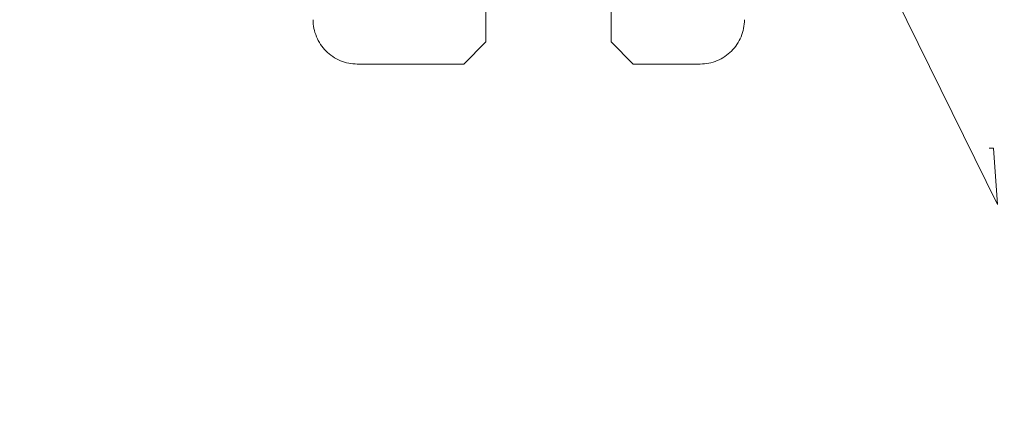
# Model space of a CAD drawing. Header units: millimetres. Extents: x -296 to 295, y -209 to 209.
# Tile 24 of 140: x -255 to -212, y -24 to -7. Entities that reach past the tile are written whole.
import ezdxf

# ---------------------------------------------------------------- set-up
doc = ezdxf.new("R2010")
doc.units = ezdxf.units.MM
doc.header["$MEASUREMENT"] = 0
doc.layers.add('layer 1', color=7, linetype='Continuous')

msp = doc.modelspace()

# ---------------------------------------------------------------- linework, layer by layer
at = {"layer": 'layer 1', "color": 1, "lineweight": 0}
msp.add_open_spline([(295.3283, 209.2747), (295.3283, 209.2747), (295.3283, -208.9236), (295.3283, -208.9236), (295.3283, -208.9236), (-296.1944, -208.9236), (-296.1944, -208.9236), (-296.1944, -208.9236), (-296.1944, 209.2747), (-296.1944, 209.2747), (-296.1944, 209.2747), (295.3283, 209.2747), (295.3283, 209.2747)], degree=3, knots=[0, 0, 0, 0, 0.25, 0.25, 0.25, 0.5, 0.5, 0.5, 0.75, 0.75, 0.75, 1, 1, 1, 1], dxfattribs=at)
at = {"layer": 'layer 1', "color": 5, "lineweight": 0}
msp.add_open_spline([(-281.2487, 194.7284), (-281.2487, 194.7284), (-281.2487, -197.0649), (-281.2487, -197.0649), (-281.2487, -197.0649), (283.3586, -197.0649), (283.3586, -197.0649)], degree=3, knots=[0, 0, 0, 0, 0.5, 0.5, 0.5, 1, 1, 1, 1], dxfattribs=at)
at = {"layer": 'layer 1', "lineweight": 9}
for points, knots in [([(-220.8043, 19.9914), (-220.8043, 21.1235), (-221.7221, 22.0413), (-222.8543, 22.0414), (-223.9865, 22.0414), (-224.9043, 21.1235), (-224.9043, 19.9914), (-224.9043, 18.8592), (-223.9865, 17.9414), (-222.8543, 17.9414), (-221.7221, 17.9413), (-220.8043, 18.8592), (-220.8043, 19.9913), (-220.8043, 74.3321), (-220.8043, -34.3494), (-220.8043, 19.9914)], [0, 0, 0, 0, 0.25, 0.25, 0.25, 0.5, 0.5, 0.5, 0.75, 0.75, 0.75, 1, 1, 1, 1.0001, 1.0001, 1.0001, 1.0001]), ([(-220.8043, 10.5914), (-220.8043, 11.7235), (-221.7221, 12.6413), (-222.8543, 12.6414), (-223.9865, 12.6414), (-224.9043, 11.7235), (-224.9043, 10.5914), (-224.9043, 9.4592), (-223.9865, 8.5414), (-222.8543, 8.5414), (-221.7221, 8.5413), (-220.8043, 9.4592), (-220.8043, 10.5913), (-220.8043, 64.9321), (-220.8043, -43.7494), (-220.8043, 10.5914)], [0, 0, 0, 0, 0.25, 0.25, 0.25, 0.5, 0.5, 0.5, 0.75, 0.75, 0.75, 1, 1, 1, 1.0001, 1.0001, 1.0001, 1.0001]), ([(-223.4943, 8.6439), (-223.4943, 8.6439), (-211.8812, -14.8799), (-211.8812, -14.8799), (-211.8812, -14.8799), (-212.0562, -12.3799), (-212.0562, -12.3799), (-212.0562, -12.3799), (-212.2562, -12.3799), (-212.2562, -12.3799)], [0, 0, 0, 0, 0.3333333, 0.3333333, 0.3333333, 0.6666667, 0.6666667, 0.6666667, 1, 1, 1, 1]), ([(-242.3232, -6.6786), (-242.3232, -6.9345), (-242.2721, -7.1932), (-242.1736, -7.4315), (-242.0751, -7.6698), (-241.9292, -7.8878), (-241.7474, -8.0698), (-241.5655, -8.2519), (-241.3478, -8.398), (-241.1096, -8.4968), (-240.8714, -8.5956), (-240.6127, -8.6469), (-240.3568, -8.6469)], [0, 0, 0, 0, 0.25, 0.25, 0.25, 0.5, 0.5, 0.5, 0.75, 0.75, 0.75, 1, 1, 1, 1]), ([(-225.1059, -8.6452), (-224.85, -8.6452), (-224.5913, -8.5941), (-224.353, -8.4957), (-224.1147, -8.3972), (-223.8968, -8.2513), (-223.7148, -8.0695), (-223.5328, -7.8877), (-223.3868, -7.6698), (-223.2881, -7.4316), (-223.1895, -7.1933), (-223.1383, -6.9346), (-223.1383, -6.6788)], [0, 0, 0, 0, 0.25, 0.25, 0.25, 0.5, 0.5, 0.5, 0.75, 0.75, 0.75, 1, 1, 1, 1])]:
    msp.add_open_spline(points, degree=3, knots=knots, dxfattribs=at)
for points in [[(-234.6365, -7.6653), (-234.6365, -7.6653), (-234.6365, -4.4286), (-234.6365, -4.4286)], [(-229.0712, -4.4286), (-229.0712, -4.4286), (-229.0712, -7.6649), (-229.0712, -7.6649)], [(-234.6365, -7.6653), (-234.6365, -7.6653), (-235.6179, -8.6469), (-235.6179, -8.6469)], [(-228.0907, -8.6452), (-228.0907, -8.6452), (-229.0712, -7.6649), (-229.0712, -7.6649)], [(-240.3547, -8.6473), (-240.3547, -8.6473), (-235.6177, -8.6466), (-235.6177, -8.6466)], [(-228.0906, -8.6454), (-228.0906, -8.6454), (-225.1046, -8.645), (-225.1046, -8.645)]]:
    msp.add_open_spline(points, degree=3, dxfattribs=at)

doc.saveas('drawing.dxf')
